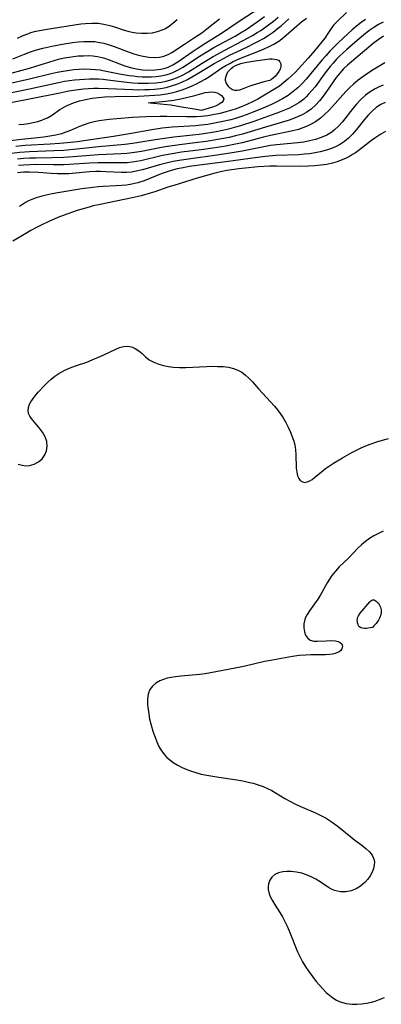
# Model space of a CAD drawing. Header units: inches. Extents: x 1073367 to 1082519, y 1569854 to 1574957.
# Tile 216 of 256: x 1077156 to 1077261, y 1573660 to 1573948. Entities that reach past the tile are written whole.
import ezdxf

# ---------------------------------------------------------------- set-up
doc = ezdxf.new("R2010")
doc.units = ezdxf.units.IN
doc.header["$MEASUREMENT"] = 0
doc.layers.add('CGG_CurvaNivelLidar_v1', color=7, linetype='Continuous', lineweight=30, true_color=0x008008)

msp = doc.modelspace()

# ---------------------------------------------------------------- linework, layer by layer
at = {"layer": 'CGG_CurvaNivelLidar_v1'}
for points in [[(1077150.5508, 1573931.3858, 68), (1077158.3447, 1573933.5212, 68), (1077160.2671, 1573934.1117, 68), (1077163.9998, 1573935.3338, 68), (1077165.8707, 1573935.8948, 68), (1077167.2356, 1573936.2466, 68), (1077168.6081, 1573936.5479, 68), (1077169.928, 1573936.7879, 68), (1077171.2498, 1573936.979, 68), (1077172.5707, 1573937.1183, 68), (1077174.1519, 1573937.2105, 68), (1077175.5258, 1573937.2166, 68), (1077176.8873, 1573937.1395, 68), (1077178.2322, 1573936.9613, 68), (1077179.9383, 1573936.5658, 68), (1077181.6153, 1573936.0252, 68), (1077184.6857, 1573934.8358, 68), (1077186.2318, 1573934.2645, 68), (1077187.1728, 1573933.9612, 68), (1077188.1235, 1573933.6965, 68), (1077189.5662, 1573933.3804, 68), (1077191.3817, 1573933.1193, 68), (1077193.1967, 1573933.0059, 68), (1077194.9931, 1573933.0521, 68), (1077196.7513, 1573933.2839, 68), (1077197.9472, 1573933.5775, 68), (1077198.867, 1573933.8969, 68), (1077200.2044, 1573934.518, 68), (1077201.653, 1573935.3812, 68), (1077205.8715, 1573938.3302, 68), (1077207.2824, 1573939.2779, 68), (1077209.5742, 1573940.7567, 68), (1077214.4606, 1573943.8121, 68), (1077219.8994, 1573947.4781, 68), (1077225.4209, 1573951.0949, 68)], [(1077250.9409, 1573949.78, 66), (1077248.1386, 1573947.2011, 66), (1077247.2002, 1573946.1993, 66), (1077246.6022, 1573945.3905, 66), (1077245.4675, 1573943.6461, 66), (1077244.5385, 1573942.3649, 66), (1077241.5236, 1573938.6572, 66), (1077239.711, 1573936.4995, 66), (1077236.907, 1573933.3655, 66), (1077235.9332, 1573932.3314, 66), (1077234.8939, 1573931.3102, 66), (1077233.7939, 1573930.3128, 66), (1077232.6348, 1573929.3514, 66), (1077231.3007, 1573928.3532, 66), (1077229.9097, 1573927.4088, 66), (1077228.4735, 1573926.5151, 66), (1077227.4781, 1573925.9353, 66), (1077225.0006, 1573924.5504, 66), (1077223.5066, 1573923.7644, 66), (1077221.7669, 1573922.9406, 66), (1077219.9864, 1573922.1966, 66), (1077218.4487, 1573921.6317, 66), (1077217.0645, 1573921.1836, 66), (1077215.6653, 1573920.7819, 66), (1077214.0042, 1573920.3657, 66), (1077212.3291, 1573920.0134, 66), (1077210.4298, 1573919.7028, 66), (1077208.5173, 1573919.4926, 66), (1077207.0922, 1573919.4072, 66), (1077205.6627, 1573919.3721, 66), (1077204.2301, 1573919.3756, 66), (1077198.514, 1573919.4967, 66), (1077196.5249, 1573919.4876, 66), (1077192.3552, 1573919.3759, 66), (1077188.4804, 1573919.1583, 66), (1077183.8821, 1573918.8269, 66), (1077181.6462, 1573918.6078, 66), (1077180.1732, 1573918.421, 66), (1077178.7191, 1573918.192, 66), (1077177.2184, 1573917.8954, 66), (1077175.7515, 1573917.5287, 66), (1077174.3273, 1573917.076, 66), (1077172.9933, 1573916.5496, 66), (1077170.3744, 1573915.3984, 66), (1077169.0405, 1573914.8695, 66), (1077167.6942, 1573914.4365, 66), (1077166.0381, 1573914.0265, 66), (1077164.3395, 1573913.7067, 66), (1077162.6098, 1573913.4537, 66), (1077160.8587, 1573913.2476, 66), (1077156.0947, 1573912.7875, 66), (1077152.8549, 1573912.3966, 66)], [(1077151.2463, 1573926.0966, 67), (1077158.4114, 1573927.5383, 67), (1077166.8738, 1573929.4068, 67), (1077168.568, 1573929.7263, 67), (1077170.0333, 1573929.9598, 67), (1077171.5028, 1573930.1507, 67), (1077172.9766, 1573930.2966, 67), (1077174.4523, 1573930.3975, 67), (1077175.9282, 1573930.4521, 67), (1077177.2037, 1573930.4588, 67), (1077178.4777, 1573930.4218, 67), (1077179.87, 1573930.326, 67), (1077181.2595, 1573930.1822, 67), (1077185.9531, 1573929.5663, 67), (1077188.5788, 1573929.3072, 67), (1077190.0915, 1573929.2153, 67), (1077191.6008, 1573929.1713, 67), (1077193.1033, 1573929.1794, 67), (1077195.2932, 1573929.3041, 67), (1077196.7766, 1573929.4858, 67), (1077198.2363, 1573929.7648, 67), (1077199.9326, 1573930.2434, 67), (1077201.5809, 1573930.8741, 67), (1077203.1859, 1573931.6469, 67), (1077204.7514, 1573932.5237, 67), (1077208.7859, 1573935.0533, 67), (1077212.0141, 1573936.9962, 67), (1077215.3599, 1573938.8444, 67), (1077220.5856, 1573941.5057, 67), (1077222.0376, 1573942.2749, 67), (1077223.468, 1573943.0805, 67), (1077224.8707, 1573943.9297, 67), (1077225.8558, 1573944.5692, 67), (1077228.1123, 1573946.169, 67), (1077229.546, 1573947.306, 67), (1077230.9384, 1573948.4986, 67)], [(1077151.4429, 1573928.8723, 67.5), (1077158.4107, 1573930.445, 67.5), (1077164.6844, 1573931.9624, 67.5), (1077166.4417, 1573932.3586, 67.5), (1077168.2031, 1573932.7046, 67.5), (1077170.0531, 1573932.9884, 67.5), (1077171.3046, 1573933.1321, 67.5), (1077172.8903, 1573933.2602, 67.5), (1077174.4736, 1573933.3243, 67.5), (1077176.0514, 1573933.3163, 67.5), (1077177.6202, 1573933.2244, 67.5), (1077178.9713, 1573933.0643, 67.5), (1077179.837, 1573932.9233, 67.5), (1077184.6969, 1573931.9319, 67.5), (1077187.472, 1573931.4361, 67.5), (1077188.6187, 1573931.2843, 67.5), (1077189.9408, 1573931.1529, 67.5), (1077191.2615, 1573931.0679, 67.5), (1077192.631, 1573931.0305, 67.5), (1077193.9915, 1573931.0516, 67.5), (1077195.3386, 1573931.1411, 67.5), (1077196.7488, 1573931.3248, 67.5), (1077198.1308, 1573931.616, 67.5), (1077199.2005, 1573931.9338, 67.5), (1077200.2451, 1573932.3276, 67.5), (1077201.7712, 1573933.0538, 67.5), (1077203.2459, 1573933.9063, 67.5), (1077207.4264, 1573936.6845, 67.5), (1077210.4744, 1573938.5747, 67.5), (1077212.1648, 1573939.5504, 67.5), (1077218.386, 1573942.9282, 67.5), (1077219.9626, 1573943.8429, 67.5), (1077221.6203, 1573944.8778, 67.5), (1077224.8573, 1573947.0609, 67.5), (1077227.0028, 1573948.5991, 67.5)], [(1077151.879, 1573923.331, 66.5), (1077158.4243, 1573924.5882, 66.5), (1077167.2156, 1573926.4166, 66.5), (1077169.8835, 1573926.9064, 66.5), (1077172.5692, 1573927.304, 66.5), (1077174.1522, 1573927.4889, 66.5), (1077175.6066, 1573927.6186, 66.5), (1077177.0627, 1573927.7048, 66.5), (1077178.5198, 1573927.7419, 66.5), (1077181.3077, 1573927.6806, 66.5), (1077188.5512, 1573927.3241, 66.5), (1077190.3084, 1573927.2886, 66.5), (1077192.0595, 1573927.3032, 66.5), (1077193.4452, 1573927.3578, 66.5), (1077194.8221, 1573927.4558, 66.5), (1077196.5705, 1573927.657, 66.5), (1077198.2923, 1573927.967, 66.5), (1077199.8495, 1573928.3708, 66.5), (1077201.375, 1573928.8827, 66.5), (1077202.8657, 1573929.4951, 66.5), (1077204.5136, 1573930.3017, 66.5), (1077206.1285, 1573931.1922, 66.5), (1077207.3322, 1573931.8965, 66.5), (1077212.3167, 1573934.9077, 66.5), (1077215.1891, 1573936.5268, 66.5), (1077216.9312, 1573937.4276, 66.5), (1077218.6938, 1573938.2821, 66.5), (1077222.1959, 1573939.9046, 66.5), (1077223.7041, 1573940.6442, 66.5), (1077225.1861, 1573941.4191, 66.5), (1077226.6352, 1573942.2334, 66.5), (1077227.9904, 1573943.0629, 66.5), (1077229.457, 1573944.081, 66.5), (1077230.6427, 1573944.9991, 66.5), (1077231.8067, 1573945.9608, 66.5), (1077234.0881, 1573947.9727, 66.5)], [(1077261.5944, 1573947.0179, 67), (1077260.2201, 1573946.2655, 67), (1077258.8817, 1573945.4625, 67), (1077257.3906, 1573944.4565, 67), (1077255.809, 1573943.2369, 67), (1077253.2995, 1573941.0831, 67), (1077250.9851, 1573939.0139, 67), (1077248.868, 1573937.0429, 67), (1077247.9052, 1573936.0691, 67), (1077246.9781, 1573935.0623, 67), (1077246.1259, 1573934.0637, 67), (1077245.3086, 1573933.0375, 67), (1077244.3928, 1573931.814, 67), (1077241.7141, 1573928.1666, 67), (1077240.7914, 1573927.0228, 67), (1077239.8264, 1573925.9333, 67), (1077239.1291, 1573925.2238, 67), (1077238.3985, 1573924.5564, 67), (1077237.6197, 1573923.9326, 67), (1077236.9495, 1573923.4602, 67), (1077235.6373, 1573922.6585, 67), (1077234.2599, 1573921.9412, 67), (1077232.832, 1573921.2909, 67), (1077231.3654, 1573920.6945, 67), (1077223.8942, 1573918.025, 67), (1077219.9543, 1573916.7354, 67), (1077218.4701, 1573916.3026, 67), (1077216.4385, 1573915.7772, 67), (1077214.6632, 1573915.3779, 67), (1077212.8775, 1573915.0235, 67), (1077211.0837, 1573914.7087, 67), (1077207.866, 1573914.2404, 67), (1077200.4883, 1573913.4026, 67), (1077198.5056, 1573913.1514, 67), (1077195.0562, 1573912.6348, 67), (1077190.2584, 1573911.8573, 67), (1077188.415, 1573911.584, 67), (1077186.1623, 1573911.3154, 67), (1077178.4973, 1573910.5914, 67), (1077172.2385, 1573909.904, 67), (1077168.3899, 1573909.5538, 67), (1077165.4571, 1573909.4023, 67), (1077158.435, 1573909.1725, 67), (1077155.5341, 1573908.9836, 67), (1077153.0998, 1573908.6937, 67)], [(1077153.4812, 1573936.2617, 68.5), (1077156.9162, 1573937.656, 68.5), (1077158.6379, 1573938.3, 68.5), (1077160.452, 1573938.904, 68.5), (1077162.288, 1573939.4261, 68.5), (1077164.9062, 1573940.0215, 68.5), (1077168.5167, 1573940.6881, 68.5), (1077170.949, 1573941.0406, 68.5), (1077172.5888, 1573941.2237, 68.5), (1077174.2204, 1573941.3444, 68.5), (1077175.8405, 1573941.38, 68.5), (1077177.4454, 1573941.3026, 68.5), (1077178.3254, 1573941.1989, 68.5), (1077180.0552, 1573940.8544, 68.5), (1077181.5993, 1573940.4196, 68.5), (1077183.1264, 1573939.9022, 68.5), (1077187.4384, 1573938.2175, 68.5), (1077188.8399, 1573937.7234, 68.5), (1077190.2003, 1573937.3321, 68.5), (1077191.5615, 1573937.0263, 68.5), (1077193.1807, 1573936.773, 68.5), (1077194.7674, 1573936.6711, 68.5), (1077196.3025, 1573936.7639, 68.5), (1077197.6142, 1573937.0561, 68.5), (1077198.8111, 1573937.5446, 68.5), (1077199.9656, 1573938.1875, 68.5), (1077203.5803, 1573940.5537, 68.5), (1077206.2881, 1573942.2764, 68.5), (1077207.6488, 1573943.1861, 68.5), (1077208.6678, 1573943.9129, 68.5), (1077210.0909, 1573945.0045, 68.5), (1077213.8039, 1573947.9929, 68.5)], [(1077256.3972, 1573947.7799, 66.5), (1077255.1619, 1573946.8903, 66.5), (1077253.8465, 1573945.8334, 66.5), (1077252.576, 1573944.7224, 66.5), (1077251.3318, 1573943.579, 66.5), (1077248.6094, 1573941.0166, 66.5), (1077246.0728, 1573938.5047, 66.5), (1077244.8521, 1573937.2039, 66.5), (1077243.7189, 1573935.921, 66.5), (1077239.1371, 1573930.3705, 66.5), (1077237.9641, 1573929.0882, 66.5), (1077236.7066, 1573927.8695, 66.5), (1077235.3704, 1573926.7441, 66.5), (1077233.8259, 1573925.6365, 66.5), (1077232.2026, 1573924.6338, 66.5), (1077230.5175, 1573923.7194, 66.5), (1077229.0106, 1573922.9856, 66.5), (1077226.1304, 1573921.7128, 66.5), (1077223.3569, 1573920.5972, 66.5), (1077221.9543, 1573920.0742, 66.5), (1077220.2217, 1573919.4718, 66.5), (1077218.4724, 1573918.9208, 66.5), (1077217.1014, 1573918.5347, 66.5), (1077214.3324, 1573917.8692, 66.5), (1077212.3419, 1573917.4786, 66.5), (1077210.427, 1573917.1665, 66.5), (1077208.5038, 1573916.9206, 66.5), (1077206.9108, 1573916.7708, 66.5), (1077200.052, 1573916.307, 66.5), (1077197.1078, 1573916.0391, 66.5), (1077194.1151, 1573915.6108, 66.5), (1077187.6026, 1573914.433, 66.5), (1077182.9451, 1573913.6616, 66.5), (1077172.34, 1573912.0982, 66.5), (1077169.4136, 1573911.7409, 66.5), (1077167.2377, 1573911.543, 66.5), (1077164.3833, 1573911.3552, 66.5), (1077157.1683, 1573910.9728, 66.5), (1077154.3802, 1573910.7229, 66.5)], [(1077154.8398, 1573942.2899, 69), (1077156.5206, 1573943.0693, 69), (1077157.869, 1573943.6116, 69), (1077158.826, 1573943.9393, 69), (1077160.1918, 1573944.3238, 69), (1077161.8697, 1573944.6927, 69), (1077163.5699, 1573944.9907, 69), (1077173.379, 1573946.4689, 69), (1077174.7354, 1573946.6182, 69), (1077176.5732, 1573946.7175, 69), (1077178.396, 1573946.6529, 69), (1077180.106, 1573946.4065, 69), (1077181.7954, 1573946.0129, 69), (1077183.2231, 1573945.5958, 69), (1077186.0541, 1573944.6988, 69), (1077187.4689, 1573944.2995, 69), (1077188.3297, 1573944.0973, 69), (1077189.4982, 1573943.8899, 69), (1077191.1123, 1573943.7421, 69), (1077192.7121, 1573943.7481, 69), (1077194.2782, 1573943.9063, 69), (1077195.7884, 1573944.2261, 69), (1077197.4394, 1573944.8283, 69), (1077197.8613, 1573945.0394, 69), (1077198.8732, 1573945.6555, 69), (1077200.2123, 1573946.6748, 69), (1077201.5226, 1573947.7786, 69)], [(1077155.3149, 1573917.1258, 66), (1077156.7303, 1573917.2611, 66), (1077158.1143, 1573917.4577, 66), (1077159.4719, 1573917.7211, 66), (1077160.7794, 1573918.0455, 66), (1077162.026, 1573918.4277, 66), (1077162.8529, 1573918.7316, 66), (1077163.6398, 1573919.0852, 66), (1077164.8165, 1573919.7771, 66), (1077167.2594, 1573921.4583, 66), (1077168.6446, 1573922.2932, 66), (1077169.362, 1573922.6589, 66), (1077171.2489, 1573923.4419, 66), (1077173.0027, 1573924.0003, 66), (1077174.8236, 1573924.4508, 66), (1077176.6953, 1573924.7967, 66), (1077178.5616, 1573925.0311, 66), (1077180.3715, 1573925.1681, 66), (1077183.3824, 1573925.299, 66), (1077190.2339, 1573925.3985, 66), (1077191.8144, 1573925.4466, 66), (1077194.9569, 1573925.6399, 66), (1077196.5125, 1573925.8024, 66), (1077198.3536, 1573926.0778, 66), (1077199.8717, 1573926.393, 66), (1077201.3684, 1573926.7778, 66), (1077202.9703, 1573927.2662, 66), (1077204.5365, 1573927.8372, 66), (1077205.8327, 1573928.3958, 66), (1077207.1003, 1573929.0089, 66), (1077208.3435, 1573929.6601, 66), (1077209.6455, 1573930.3871, 66), (1077210.9103, 1573931.1589, 66), (1077214.5562, 1573933.6173, 66), (1077215.6742, 1573934.2981, 66), (1077216.8209, 1573934.9426, 66), (1077217.8681, 1573935.4832, 66), (1077218.935, 1573935.9902, 66), (1077220.2311, 1573936.5546, 66), (1077225.4629, 1573938.6091, 66), (1077226.8244, 1573939.1782, 66), (1077228.1539, 1573939.7748, 66), (1077229.6853, 1573940.5418, 66), (1077231.1224, 1573941.4168, 66), (1077232.4947, 1573942.4798, 66), (1077236.3972, 1573945.9138, 66), (1077237.8033, 1573947.0696, 66), (1077239.2501, 1573948.1452, 66)], [(1077261.7102, 1573942.9468, 67.5), (1077260.1294, 1573941.8345, 67.5), (1077258.6953, 1573940.7427, 67.5), (1077252.3279, 1573935.4462, 67.5), (1077251.1564, 1573934.4272, 67.5), (1077250.0377, 1573933.3606, 67.5), (1077248.9083, 1573932.1166, 67.5), (1077247.9007, 1573930.8263, 67.5), (1077245.0886, 1573926.755, 67.5), (1077244.0717, 1573925.3598, 67.5), (1077242.9934, 1573924.0258, 67.5), (1077241.8271, 1573922.7764, 67.5), (1077240.5623, 1573921.6455, 67.5), (1077239.3055, 1573920.735, 67.5), (1077237.9637, 1573919.9474, 67.5), (1077236.6387, 1573919.3169, 67.5), (1077235.2623, 1573918.7712, 67.5), (1077233.8471, 1573918.2899, 67.5), (1077227.2912, 1573916.3811, 67.5), (1077220.5051, 1573914.3145, 67.5), (1077218.5166, 1573913.7811, 67.5), (1077216.6871, 1573913.3543, 67.5), (1077213.334, 1573912.7019, 67.5), (1077209.9561, 1573912.1701, 67.5), (1077206.7648, 1573911.7589, 67.5), (1077202.1781, 1573911.2207, 67.5), (1077198.6128, 1573910.7135, 67.5), (1077196.9374, 1573910.4182, 67.5), (1077191.0916, 1573909.285, 67.5), (1077188.366, 1573908.8406, 67.5), (1077186.7812, 1573908.6702, 67.5), (1077185.188, 1573908.5545, 67.5), (1077178.4859, 1573908.2449, 67.5), (1077171.1702, 1573907.6479, 67.5), (1077168.3864, 1573907.4661, 67.5), (1077164.9441, 1573907.3701, 67.5), (1077160.2598, 1573907.3317, 67.5), (1077158.4387, 1573907.2843, 67.5), (1077156.6322, 1573907.1933, 67.5), (1077154.8539, 1573907.0422, 67.5)], [(1077262.1129, 1573935.0979, 68), (1077258.696, 1573933.0662, 68), (1077257.0566, 1573932.0275, 68), (1077255.6411, 1573931.0562, 68), (1077254.2668, 1573930.0261, 68), (1077252.9475, 1573928.9267, 68), (1077251.8531, 1573927.9073, 68), (1077250.8014, 1573926.8406, 68), (1077249.7826, 1573925.7407, 68), (1077246.7768, 1573922.3395, 68), (1077245.7134, 1573921.2026, 68), (1077244.5224, 1573920.0316, 68), (1077243.2652, 1573918.9576, 68), (1077241.8023, 1573917.9355, 68), (1077240.6276, 1573917.2479, 68), (1077239.4079, 1573916.6381, 68), (1077238.1461, 1573916.112, 68), (1077236.8904, 1573915.6885, 68), (1077235.2394, 1573915.2504, 68), (1077228.7177, 1573913.9311, 68), (1077226.6589, 1573913.4342, 68), (1077220.4227, 1573911.8107, 68), (1077218.46, 1573911.3703, 68), (1077215.7301, 1573910.8434, 68), (1077211.8801, 1573910.2161, 68), (1077208.5099, 1573909.7492, 68), (1077202.7631, 1573909.0094, 68), (1077200.0112, 1573908.5858, 68), (1077197.2439, 1573908.0446, 68), (1077190.8458, 1573906.5243, 68), (1077189.5948, 1573906.283, 68), (1077188.3373, 1573906.0966, 68), (1077186.8674, 1573905.9624, 68), (1077184.996, 1573905.8982, 68), (1077181.2186, 1573905.925, 68), (1077178.447, 1573905.9029, 68), (1077175.9306, 1573905.7945, 68), (1077169.9241, 1573905.4414, 68), (1077168.3712, 1573905.3833, 68), (1077165.3828, 1573905.359, 68), (1077160.2863, 1573905.4065, 68), (1077158.4513, 1573905.3762, 68), (1077156.6413, 1573905.2888, 68), (1077155.1768, 1573905.1608, 68)], [(1077261.642, 1573928.558, 68.5), (1077260.411, 1573928.0858, 68.5), (1077259.2193, 1573927.5223, 68.5), (1077257.7685, 1573926.6589, 68.5), (1077256.4066, 1573925.6475, 68.5), (1077255.0521, 1573924.4186, 68.5), (1077253.795, 1573923.0733, 68.5), (1077252.7502, 1573921.8127, 68.5), (1077249.6875, 1573917.8885, 68.5), (1077248.601, 1573916.6683, 68.5), (1077247.4289, 1573915.5695, 68.5), (1077246.5819, 1573914.9288, 68.5), (1077245.1085, 1573914.0562, 68.5), (1077243.5263, 1573913.3485, 68.5), (1077241.8615, 1573912.7794, 68.5), (1077240.1337, 1573912.3331, 68.5), (1077238.4594, 1573912.0157, 68.5), (1077236.6658, 1573911.7707, 68.5), (1077230.4545, 1573911.1659, 68.5), (1077228.6956, 1573910.9515, 68.5), (1077226.2699, 1573910.5532, 68.5), (1077220.4174, 1573909.3755, 68.5), (1077216.9222, 1573908.7551, 68.5), (1077213.0916, 1573908.1735, 68.5), (1077204.8003, 1573907.0495, 68.5), (1077202.0252, 1573906.6199, 68.5), (1077200.3465, 1573906.3166, 68.5), (1077198.6846, 1573905.9673, 68.5), (1077197.482, 1573905.6758, 68.5), (1077196.2914, 1573905.3566, 68.5), (1077191.3631, 1573903.907, 68.5), (1077189.542, 1573903.4616, 68.5), (1077188.2632, 1573903.2465, 68.5), (1077186.7152, 1573903.1145, 68.5), (1077185.2111, 1573903.0997, 68.5), (1077180.637, 1573903.3213, 68.5), (1077179.0933, 1573903.3664, 68.5), (1077177.7846, 1573903.3609, 68.5), (1077175.8711, 1573903.2819, 68.5), (1077169.8221, 1573902.7724, 68.5), (1077168.3146, 1573902.7013, 68.5), (1077166.5244, 1573902.7017, 68.5), (1077164.6831, 1573902.7898, 68.5), (1077161.0378, 1573903.0723, 68.5), (1077158.4248, 1573903.2003, 68.5), (1077156.6207, 1573903.172, 68.5), (1077154.8942, 1573903.0188, 68.5)], [(1077262.1957, 1573923.5679, 69), (1077260.9097, 1573922.952, 69), (1077259.5908, 1573922.1018, 69), (1077258.3474, 1573921.0309, 69), (1077257.1932, 1573919.8125, 69), (1077256.0935, 1573918.501, 69), (1077253.8569, 1573915.6938, 69), (1077252.6446, 1573914.2969, 69), (1077251.5102, 1573913.1637, 69), (1077250.2898, 1573912.1424, 69), (1077249.1372, 1573911.3577, 69), (1077247.9156, 1573910.6856, 69), (1077246.5379, 1573910.0902, 69), (1077245.1033, 1573909.6058, 69), (1077243.253, 1573909.129, 69), (1077241.709, 1573908.8298, 69), (1077240.14, 1573908.5995, 69), (1077238.5525, 1573908.4306, 69), (1077236.9589, 1573908.3164, 69), (1077230.2486, 1573908.0314, 69), (1077227.2628, 1573907.7868, 69), (1077223.4254, 1573907.3162, 69), (1077217.1629, 1573906.4627, 69), (1077209.557, 1573905.4893, 69), (1077205.0241, 1573904.832, 69), (1077203.2375, 1573904.5157, 69), (1077201.4714, 1573904.149, 69), (1077199.7328, 1573903.7147, 69), (1077198.8409, 1573903.4546, 69), (1077196.8511, 1573902.7624, 69), (1077193.5045, 1573901.3753, 69), (1077191.8263, 1573900.7167, 69), (1077190.0411, 1573900.1385, 69), (1077188.2172, 1573899.7004, 69), (1077186.7339, 1573899.4625, 69), (1077185.233, 1573899.3062, 69), (1077183.7198, 1573899.2085, 69), (1077179.9322, 1573899.0447, 69), (1077178.4993, 1573898.9457, 69), (1077176.8831, 1573898.7784, 69), (1077173.6508, 1573898.3212, 69), (1077166.6904, 1573897.1909, 69), (1077164.9612, 1573896.8845, 69), (1077163.2934, 1573896.5325, 69), (1077161.6595, 1573896.1184, 69), (1077160.3501, 1573895.7217, 69), (1077159.0802, 1573895.2493, 69), (1077158.1358, 1573894.818, 69), (1077157.2232, 1573894.3264, 69), (1077156.323, 1573893.7654, 69), (1077155.445, 1573893.1601, 69)], [(1077262.2752, 1573915.1254, 69.5), (1077260.9169, 1573914.3445, 69.5), (1077259.1154, 1573913.1482, 69.5), (1077258.1493, 1573912.4258, 69.5), (1077254.7142, 1573909.7186, 69.5), (1077253.529, 1573908.8802, 69.5), (1077252.6489, 1573908.3262, 69.5), (1077251.745, 1573907.8123, 69.5), (1077250.5789, 1573907.2204, 69.5), (1077249.382, 1573906.6948, 69.5), (1077248.1543, 1573906.2447, 69.5), (1077246.8409, 1573905.8646, 69.5), (1077245.1257, 1573905.5006, 69.5), (1077243.3764, 1573905.2447, 69.5), (1077241.6026, 1573905.0721, 69.5), (1077239.8116, 1573904.9643, 69.5), (1077237.3445, 1573904.9038, 69.5), (1077230.423, 1573904.9663, 69.5), (1077228.5579, 1573904.9311, 69.5), (1077225.0852, 1573904.7389, 69.5), (1077221.3097, 1573904.4046, 69.5), (1077219.4324, 1573904.1841, 69.5), (1077216.0201, 1573903.6713, 69.5), (1077214.0984, 1573903.3046, 69.5), (1077212.204, 1573902.8629, 69.5), (1077207.3619, 1573901.484, 69.5), (1077200.4998, 1573899.3651, 69.5), (1077198.7403, 1573898.7894, 69.5), (1077194.9436, 1573897.4599, 69.5), (1077193.6465, 1573897.0554, 69.5), (1077191.0158, 1573896.3331, 69.5), (1077188.36, 1573895.6992, 69.5), (1077178.9866, 1573893.8261, 69.5), (1077176.9608, 1573893.3567, 69.5), (1077175.7741, 1573893.0485, 69.5), (1077174.054, 1573892.55, 69.5), (1077172.3466, 1573892.0077, 69.5), (1077169.6087, 1573891.0805, 69.5), (1077167.1028, 1573890.1487, 69.5), (1077164.203, 1573888.9205, 69.5), (1077161.8062, 1573887.7815, 69.5), (1077160.2836, 1573886.9925, 69.5), (1077158.7895, 1573886.1608, 69.5), (1077155.8781, 1573884.4236, 69.5), (1077153.4974, 1573883.0464, 69.5)], [(1077155.0911, 1573817.9688, 69.5), (1077156.2108, 1573817.6884, 69.5), (1077157.3034, 1573817.5504, 69.5), (1077158.3561, 1573817.5838, 69.5), (1077159.7442, 1573817.9554, 69.5), (1077160.9917, 1573818.6456, 69.5), (1077162.0541, 1573819.5864, 69.5), (1077162.8548, 1573820.6873, 69.5), (1077163.3862, 1573821.9186, 69.5), (1077163.5894, 1573823.231, 69.5), (1077163.4119, 1573824.6006, 69.5), (1077162.9144, 1573825.9665, 69.5), (1077162.1761, 1573827.2861, 69.5), (1077161.268, 1573828.527, 69.5), (1077159.3532, 1573830.7924, 69.5), (1077158.8809, 1573831.3931, 69.5), (1077158.4825, 1573831.9967, 69.5), (1077158.1121, 1573832.8263, 69.5), (1077157.9654, 1573833.6836, 69.5), (1077158.0775, 1573834.5662, 69.5), (1077158.4129, 1573835.4634, 69.5), (1077158.786, 1573836.1542, 69.5), (1077159.2417, 1573836.8525, 69.5), (1077160.038, 1573837.9006, 69.5), (1077160.9401, 1573838.962, 69.5), (1077162.8102, 1573840.9925, 69.5), (1077163.7495, 1573841.9347, 69.5), (1077164.7427, 1573842.8379, 69.5), (1077165.8195, 1573843.6918, 69.5), (1077166.9634, 1573844.4668, 69.5), (1077167.8152, 1573844.9634, 69.5), (1077168.6942, 1573845.4169, 69.5), (1077170.2511, 1573846.1063, 69.5), (1077171.8461, 1573846.7047, 69.5), (1077175.0911, 1573847.8029, 69.5), (1077176.6787, 1573848.4239, 69.5), (1077179.8772, 1573849.818, 69.5), (1077183.6228, 1573851.5971, 69.5), (1077184.6746, 1573852.0056, 69.5), (1077185.8669, 1573852.3006, 69.5), (1077187.0339, 1573852.3883, 69.5), (1077187.7128, 1573852.3289, 69.5), (1077188.482, 1573852.1341, 69.5), (1077189.2658, 1573851.7745, 69.5), (1077190.2838, 1573851.0804, 69.5), (1077191.243, 1573850.2506, 69.5), (1077192.2337, 1573849.3332, 69.5), (1077193.3094, 1573848.483, 69.5), (1077194.6272, 1573847.76, 69.5), (1077196.113, 1573847.1813, 69.5), (1077197.5019, 1573846.7659, 69.5), (1077198.9662, 1573846.4527, 69.5), (1077200.3149, 1573846.284, 69.5), (1077202.1487, 1573846.2, 69.5), (1077204.0298, 1573846.2234, 69.5), (1077210.0883, 1573846.5025, 69.5), (1077211.6596, 1573846.5494, 69.5), (1077213.2824, 1573846.5444, 69.5), (1077214.87, 1573846.4643, 69.5), (1077216.4228, 1573846.2799, 69.5), (1077217.9079, 1573845.9398, 69.5), (1077219.1743, 1573845.4558, 69.5), (1077220.3576, 1573844.8014, 69.5), (1077221.4566, 1573843.9813, 69.5), (1077222.4852, 1573843.0346, 69.5), (1077223.4168, 1573842.058, 69.5), (1077225.2555, 1573839.9808, 69.5), (1077229.871, 1573834.8812, 69.5), (1077230.7328, 1573833.8492, 69.5), (1077231.543, 1573832.7816, 69.5), (1077232.3888, 1573831.5016, 69.5), (1077233.1559, 1573830.1735, 69.5), (1077233.8581, 1573828.8146, 69.5), (1077234.4513, 1573827.5508, 69.5), (1077234.9829, 1573826.2756, 69.5), (1077235.4352, 1573824.9899, 69.5), (1077235.7176, 1573823.9885, 69.5), (1077235.9301, 1573822.9832, 69.5), (1077236.0425, 1573822.1978, 69.5), (1077236.1462, 1573820.8015, 69.5), (1077236.2245, 1573816.8313, 69.5), (1077236.3611, 1573815.6201, 69.5), (1077236.6293, 1573814.5498, 69.5), (1077236.9702, 1573813.8119, 69.5), (1077237.4197, 1573813.2359, 69.5), (1077238.0179, 1573812.8324, 69.5), (1077238.7031, 1573812.6849, 69.5), (1077239.4338, 1573812.8056, 69.5), (1077240.2087, 1573813.1459, 69.5), (1077240.891, 1573813.5651, 69.5), (1077241.5933, 1573814.0792, 69.5), (1077243.6452, 1573815.7997, 69.5), (1077244.7769, 1573816.7, 69.5), (1077245.9267, 1573817.5025, 69.5), (1077247.1483, 1573818.2753, 69.5), (1077249.7608, 1573819.836, 69.5), (1077252.4634, 1573821.3816, 69.5), (1077253.8222, 1573822.1022, 69.5), (1077255.2098, 1573822.7767, 69.5), (1077256.5141, 1573823.3432, 69.5), (1077257.8422, 1573823.8585, 69.5), (1077260.0003, 1573824.5912, 69.5), (1077263.1801, 1573825.5131, 69.5)], [(1077261.6244, 1573798.4141, 69.5), (1077260.2369, 1573797.8042, 69.5), (1077258.8808, 1573797.1062, 69.5), (1077257.6282, 1573796.3248, 69.5), (1077256.4334, 1573795.4417, 69.5), (1077255.2992, 1573794.4705, 69.5), (1077254.219, 1573793.4351, 69.5), (1077251.4752, 1573790.5963, 69.5), (1077248.7533, 1573787.9936, 69.5), (1077247.638, 1573786.7965, 69.5), (1077246.6191, 1573785.5258, 69.5), (1077245.8924, 1573784.4614, 69.5), (1077245.2281, 1573783.367, 69.5), (1077243.2245, 1573779.7093, 69.5), (1077242.5458, 1573778.5742, 69.5), (1077242.0898, 1573777.9228, 69.5), (1077240.0619, 1573775.2242, 69.5), (1077239.3871, 1573774.154, 69.5), (1077239.0096, 1573773.4108, 69.5), (1077238.7258, 1573772.68, 69.5), (1077238.4352, 1573771.3512, 69.5), (1077238.4157, 1573770.1907, 69.5), (1077238.599, 1573769.0924, 69.5), (1077238.9673, 1573768.1055, 69.5), (1077239.5136, 1573767.2863, 69.5), (1077240.3293, 1573766.6547, 69.5), (1077241.3209, 1573766.3645, 69.5), (1077242.4603, 1573766.3023, 69.5), (1077244.9594, 1573766.4737, 69.5), (1077246.3708, 1573766.5348, 69.5), (1077247.6719, 1573766.4483, 69.5), (1077248.4431, 1573766.2638, 69.5), (1077249.0736, 1573765.9743, 69.5), (1077249.518, 1573765.5839, 69.5), (1077249.7623, 1573764.8586, 69.5), (1077249.5393, 1573764.0685, 69.5), (1077249.1965, 1573763.6284, 69.5), (1077248.7136, 1573763.2342, 69.5), (1077247.6191, 1573762.7189, 69.5), (1077246.8496, 1573762.5279, 69.5), (1077246.0023, 1573762.4079, 69.5), (1077244.7327, 1573762.3304, 69.5), (1077240.4755, 1573762.331, 69.5), (1077238.9697, 1573762.2812, 69.5), (1077237.0378, 1573762.105, 69.5), (1077235.1501, 1573761.8405, 69.5), (1077228.7386, 1573760.7299, 69.5), (1077226.997, 1573760.3754, 69.5), (1077221.3204, 1573759.0587, 69.5), (1077218.3804, 1573758.4131, 69.5), (1077212.8127, 1573757.3417, 69.5), (1077209.6897, 1573756.8405, 69.5), (1077208.1261, 1573756.6375, 69.5), (1077202.541, 1573756.1074, 69.5), (1077200.9507, 1573755.9247, 69.5), (1077199.7333, 1573755.7351, 69.5), (1077198.5638, 1573755.4917, 69.5), (1077197.4548, 1573755.1797, 69.5), (1077196.4244, 1573754.7786, 69.5), (1077195.2368, 1573754.0987, 69.5), (1077194.25, 1573753.2414, 69.5), (1077193.5123, 1573752.2098, 69.5), (1077193.0294, 1573750.8662, 69.5), (1077192.8398, 1573749.3612, 69.5), (1077192.8635, 1573747.784, 69.5), (1077192.985, 1573746.4156, 69.5), (1077193.1828, 1573745.009, 69.5), (1077193.4556, 1573743.5818, 69.5), (1077193.8839, 1573741.8454, 69.5), (1077194.3919, 1573740.1157, 69.5), (1077194.9262, 1573738.5065, 69.5), (1077195.5359, 1573736.9405, 69.5), (1077196.1754, 1573735.5916, 69.5), (1077196.9206, 1573734.3209, 69.5), (1077197.8539, 1573733.0786, 69.5), (1077198.4971, 1573732.3929, 69.5), (1077199.1955, 1573731.7622, 69.5), (1077200.3068, 1573730.937, 69.5), (1077201.5044, 1573730.2111, 69.5), (1077202.7682, 1573729.567, 69.5), (1077203.8326, 1573729.0935, 69.5), (1077205.3384, 1573728.4996, 69.5), (1077206.8831, 1573727.9779, 69.5), (1077208.463, 1573727.5424, 69.5), (1077210.1155, 1573727.1938, 69.5), (1077213.6426, 1573726.6335, 69.5), (1077218.2827, 1573725.9823, 69.5), (1077220.6376, 1573725.5504, 69.5), (1077222.1575, 1573725.2227, 69.5), (1077223.6574, 1573724.8521, 69.5), (1077225.1293, 1573724.4239, 69.5), (1077226.5639, 1573723.9206, 69.5), (1077227.8505, 1573723.3707, 69.5), (1077229.0904, 1573722.7359, 69.5), (1077230.3737, 1573721.9894, 69.5), (1077232.9031, 1573720.4201, 69.5), (1077234.3242, 1573719.594, 69.5), (1077235.7933, 1573718.842, 69.5), (1077237.3034, 1573718.1512, 69.5), (1077241.8966, 1573716.2187, 69.5), (1077243.4484, 1573715.4697, 69.5), (1077244.9604, 1573714.6452, 69.5), (1077246.4227, 1573713.747, 69.5), (1077247.8211, 1573712.7729, 69.5), (1077248.6007, 1573712.1721, 69.5), (1077252.1415, 1573709.2206, 69.5), (1077253.3072, 1573708.2927, 69.5), (1077255.3491, 1573706.7912, 69.5), (1077256.5654, 1573705.8341, 69.5), (1077257.6231, 1573704.8402, 69.5), (1077258.37, 1573703.8924, 69.5), (1077258.7202, 1573703.2269, 69.5), (1077258.9406, 1573702.5277, 69.5), (1077259.0211, 1573701.7968, 69.5), (1077258.9777, 1573701.0435, 69.5), (1077258.7458, 1573699.9652, 69.5), (1077258.3398, 1573698.8853, 69.5), (1077257.7762, 1573697.8354, 69.5), (1077257.1218, 1573696.9096, 69.5), (1077256.3697, 1573696.0447, 69.5), (1077255.7068, 1573695.3996, 69.5), (1077254.9884, 1573694.8202, 69.5), (1077253.6715, 1573694.0471, 69.5), (1077252.2387, 1573693.5054, 69.5), (1077250.7467, 1573693.2042, 69.5), (1077249.9334, 1573693.1518, 69.5), (1077249.1217, 1573693.1907, 69.5), (1077248.2701, 1573693.3432, 69.5), (1077247.4323, 1573693.6041, 69.5), (1077246.5396, 1573693.9989, 69.5), (1077245.6642, 1573694.4828, 69.5), (1077243.2064, 1573696.0906, 69.5), (1077241.924, 1573696.89, 69.5), (1077240.6252, 1573697.5716, 69.5), (1077239.2712, 1573698.1482, 69.5), (1077237.881, 1573698.6045, 69.5), (1077236.2971, 1573698.9557, 69.5), (1077234.7274, 1573699.1374, 69.5), (1077233.4697, 1573699.1586, 69.5), (1077232.2745, 1573699.0533, 69.5), (1077231.0219, 1573698.7571, 69.5), (1077229.9411, 1573698.2413, 69.5), (1077229.0989, 1573697.4998, 69.5), (1077228.4846, 1573696.5664, 69.5), (1077228.115, 1573695.4921, 69.5), (1077228.0163, 1573694.7077, 69.5), (1077228.0415, 1573693.8934, 69.5), (1077228.3304, 1573692.5662, 69.5), (1077228.6942, 1573691.6313, 69.5), (1077229.165, 1573690.7006, 69.5), (1077229.8725, 1573689.534, 69.5), (1077231.448, 1573687.1278, 69.5), (1077232.1953, 1573685.8671, 69.5), (1077232.9029, 1573684.5487, 69.5), (1077233.5687, 1573683.1834, 69.5), (1077234.1839, 1573681.8004, 69.5), (1077236.6293, 1573675.7096, 69.5), (1077237.5349, 1573673.7635, 69.5), (1077238.0717, 1573672.7601, 69.5), (1077238.846, 1573671.463, 69.5), (1077239.8676, 1573669.9348, 69.5), (1077240.9513, 1573668.4573, 69.5), (1077242.0761, 1573667.0261, 69.5), (1077243.0053, 1573665.9078, 69.5), (1077243.9612, 1573664.8373, 69.5), (1077244.956, 1573663.8348, 69.5), (1077245.9081, 1573662.9981, 69.5), (1077246.9047, 1573662.2502, 69.5), (1077247.9708, 1573661.5939, 69.5), (1077249.0888, 1573661.0689, 69.5), (1077250.7617, 1573660.5804, 69.5), (1077252.512, 1573660.361, 69.5), (1077253.8694, 1573660.3525, 69.5), (1077255.2436, 1573660.4545, 69.5), (1077256.7061, 1573660.6638, 69.5), (1077258.1662, 1573660.9824, 69.5), (1077259.224, 1573661.2895, 69.5), (1077260.2755, 1573661.6506, 69.5), (1077262.0146, 1573662.3421, 69.5)]]:
    msp.add_polyline3d(points, dxfattribs=at)
for points in [[(1077228.5, 1573929.9932, 65.5), (1077228.033, 1573929.9031, 65.5), (1077226.7545, 1573929.5632, 65.5), (1077223.5264, 1573928.6118, 65.5), (1077222.4071, 1573928.205, 65.5), (1077220.4344, 1573927.4168, 65.5), (1077219.663, 1573927.1515, 65.5), (1077218.9529, 1573927.0065, 65.5), (1077218.2774, 1573927.0223, 65.5), (1077217.65, 1573927.2356, 65.5), (1077217.0736, 1573927.6082, 65.5), (1077216.56, 1573928.0955, 65.5), (1077216.1283, 1573928.6655, 65.5), (1077215.8059, 1573929.2959, 65.5), (1077215.6305, 1573929.9713, 65.5), (1077215.6258, 1573930.5972, 65.5), (1077215.7474, 1573931.2322, 65.5), (1077215.976, 1573931.8593, 65.5), (1077216.301, 1573932.4614, 65.5), (1077216.7193, 1573933.0197, 65.5), (1077217.2121, 1573933.5022, 65.5), (1077217.7783, 1573933.9256, 65.5), (1077218.5286, 1573934.351, 65.5), (1077219.2574, 1573934.6633, 65.5), (1077220.0255, 1573934.9186, 65.5), (1077220.8858, 1573935.1401, 65.5), (1077221.7685, 1573935.3205, 65.5), (1077223.5685, 1573935.608, 65.5), (1077227.7385, 1573936.1772, 65.5), (1077228.4502, 1573936.2437, 65.5), (1077229.1792, 1573936.2654, 65.5), (1077229.8678, 1573936.2239, 65.5), (1077230.4974, 1573936.1028, 65.5), (1077231.043, 1573935.8784, 65.5), (1077231.473, 1573935.4522, 65.5), (1077231.7091, 1573934.8356, 65.5), (1077231.7364, 1573934.0949, 65.5), (1077231.5435, 1573933.2962, 65.5), (1077231.1835, 1573932.5703, 65.5), (1077230.6991, 1573931.8807, 65.5), (1077230.1497, 1573931.2583, 65.5), (1077229.5941, 1573930.7324, 65.5), (1077229.0499, 1573930.2986, 65.5), (1077228.6561, 1573930.0408, 65.5)], [(1077208.5, 1573921.2402, 65.5), (1077206.9852, 1573921.457, 65.5), (1077202.2245, 1573922.3044, 65.5), (1077199.6015, 1573922.7395, 65.5), (1077197.584, 1573923.0088, 65.5), (1077193.5897, 1573923.363, 65.5), (1077193.2117, 1573923.4116, 65.5), (1077193.0949, 1573923.4566, 65.5), (1077193.7669, 1573923.5435, 65.5), (1077196.1097, 1573923.7112, 65.5), (1077198.0588, 1573923.9012, 65.5), (1077200.5465, 1573924.2708, 65.5), (1077202.5889, 1573924.6549, 65.5), (1077204.6186, 1573925.1031, 65.5), (1077206.6022, 1573925.6226, 65.5), (1077208.6334, 1573926.2125, 65.5), (1077209.6148, 1573926.438, 65.5), (1077210.5773, 1573926.5864, 65.5), (1077211.5061, 1573926.6349, 65.5), (1077212.3814, 1573926.5508, 65.5), (1077213.1313, 1573926.3274, 65.5), (1077213.8036, 1573925.9903, 65.5), (1077214.3829, 1573925.5748, 65.5), (1077214.84, 1573925.1098, 65.5), (1077215.0603, 1573924.5869, 65.5), (1077214.9522, 1573924.037, 65.5), (1077214.4947, 1573923.5136, 65.5), (1077213.7597, 1573923.0223, 65.5), (1077212.8417, 1573922.5721, 65.5), (1077211.8327, 1573922.1716, 65.5), (1077209.895, 1573921.5561, 65.5), (1077209.1394, 1573921.3601, 65.5)], [(1077258.5, 1573770.3707, 69.5), (1077257.7626, 1573770.2034, 69.5), (1077256.7185, 1573770.0698, 69.5), (1077256.1489, 1573770.0588, 69.5), (1077255.6004, 1573770.1145, 69.5), (1077255.1138, 1573770.2605, 69.5), (1077254.7206, 1573770.5151, 69.5), (1077254.4385, 1573770.8526, 69.5), (1077254.2669, 1573771.2367, 69.5), (1077254.1526, 1573771.6482, 69.5), (1077254.0801, 1573772.0756, 69.5), (1077254.0537, 1573772.508, 69.5), (1077254.0822, 1573772.9366, 69.5), (1077254.1794, 1573773.3527, 69.5), (1077254.3517, 1573773.7431, 69.5), (1077254.8577, 1573774.4863, 69.5), (1077257.6802, 1573777.8183, 69.5), (1077257.986, 1573778.0983, 69.5), (1077258.2947, 1573778.3029, 69.5), (1077258.6088, 1573778.4012, 69.5), (1077258.922, 1573778.3697, 69.5), (1077259.2382, 1573778.2327, 69.5), (1077259.5526, 1573778.0165, 69.5), (1077259.8596, 1573777.7408, 69.5), (1077260.1526, 1573777.4194, 69.5), (1077260.4226, 1573777.0618, 69.5), (1077260.6581, 1573776.6735, 69.5), (1077260.8437, 1573776.2566, 69.5), (1077260.9553, 1573775.8588, 69.5), (1077261.019, 1573775.4444, 69.5), (1077261.0405, 1573775.0197, 69.5), (1077261.0144, 1573774.5764, 69.5), (1077260.9143, 1573774.0831, 69.5), (1077260.7386, 1573773.5597, 69.5), (1077260.4895, 1573773.023, 69.5), (1077260.1879, 1573772.4958, 69.5), (1077259.5159, 1573771.5336, 69.5), (1077258.9162, 1573770.8136, 69.5)]]:
    msp.add_polyline3d(points, close=True, dxfattribs=at)

doc.saveas('drawing.dxf')
